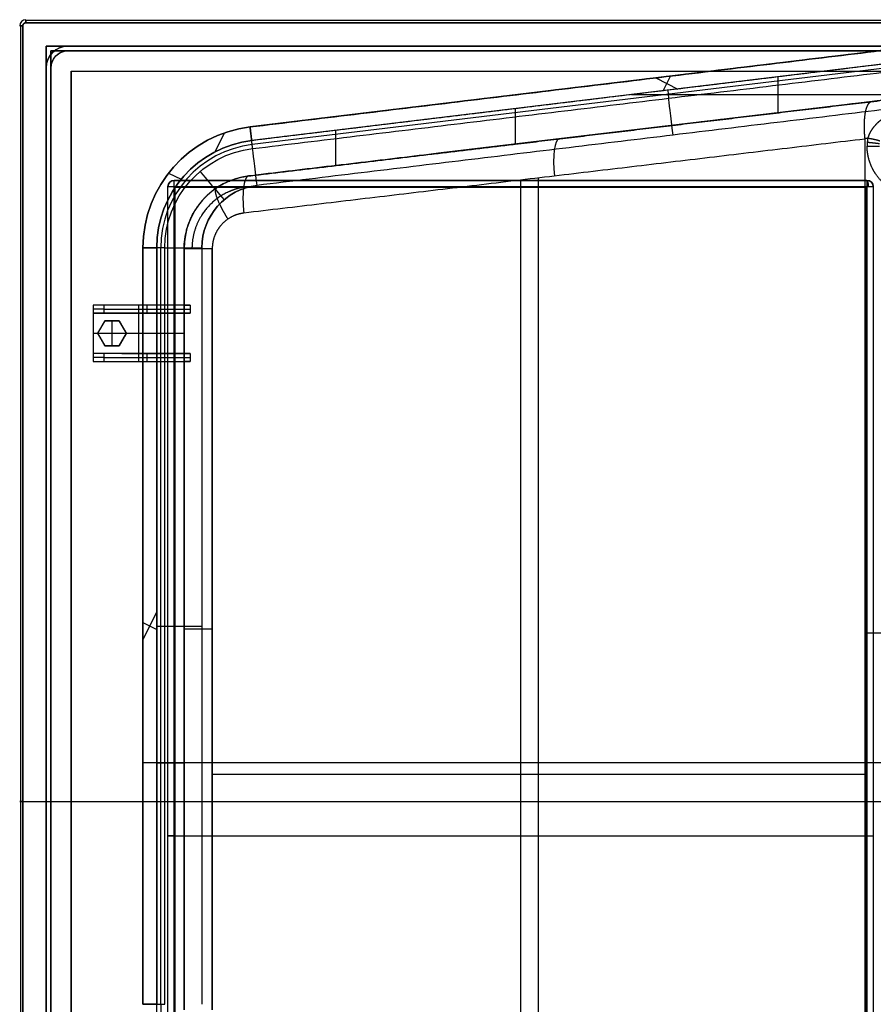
# Model space of a CAD drawing. Header units: millimetres. Extents: x -380 to 381, y -251 to 250.
# Tile 2 of 256: x -380 to -107, y -65 to 250. Entities that reach past the tile are written whole.
import ezdxf

# ---------------------------------------------------------------- set-up
doc = ezdxf.new("R2010")
doc.units = ezdxf.units.MM
doc.layers.add('Standard', color=7, linetype='Continuous', true_color=0x000000)

msp = doc.modelspace()

# ---------------------------------------------------------------- linework, layer by layer
at = {"layer": 'Standard', "color": 18, "true_color": 0x000000}
for p, q in [((378.5, 250.2, 0.81), (-378.5, 250.2, 0.81)), ((-380.2, 248.5, 0.81), (-380.2, -248.5, 0.81)), ((-379.5, 0, 4), (-37, 0, 4)), ((-379.5, 0), (-37, 0))]:
    msp.add_line(p, q, dxfattribs=at)
at = {"layer": 'Standard', "color": 253, "true_color": 0xa1a1a1}
for p, q in [((-40.09, 248.39, -171), (-306.69, 216.13, -171)), ((-40.09, 248.39, -167.25), (-306.69, 216.13, -167.25)), ((-39.56, 244.02, -143.15), (-306.16, 211.76, -143.15)), ((-372, 242, -6.25), (-372, -242, -6.25)), ((-372, 242, -6.25), (372, 242, -6.25)), ((-370.5, 240.5, -7), (370.5, 240.5, -7)), ((-370.5, 240.5, -7), (-370.5, -240.5, -7)), ((-365, 242, -20), (365, 242, -20)), ((-365, 240.5, -20.75), (365, 240.5, -20.75)), ((-39.41, 242.74, -181.78), (-306, 210.48, -181.78)), ((-368.89, 238.89, -14), (-368.89, 238.89, -27.5)), ((-372, 235, -20), (-372, -235, -20)), ((-370.5, 235, -20.75), (-370.5, -235, -20.75)), ((-364, 234, -0.75), (364, 234, -0.75)), ((-364, 234, -0.75), (-364, -234, -0.75)), ((-176.7, 231.86, -172), (-169.55, 228.29, -172)), ((-176.7, 231.86, -164.5), (-169.55, 228.29, -164.5)), ((-174.3, 227.72, -172), (-171.95, 232.43, -172)), ((-174.3, 227.72, -164.5), (-171.95, 232.43, -164.5)), ((-173.39, 232.26, -170), (-173.39, 232.26, -172)), ((-173.39, 232.26, -170), (-173.39, 232.26, -164.5)), ((-137.5, 220.66, -130.65), (-137.5, 232.17, -130.65)), ((-172.86, 227.89, -172), (-172.55, 225.33, -191.57)), ((-172.86, 227.89, -164.5), (-172.86, 227.89, -134.37)), ((-100.11, 225.12, -101.13), (-245.43, 207.79, -101.13)), ((-184.46, 226.49, -135.59), (-97.22, 226.49, -126.42)), ((-279.15, 203.77, -139.5), (-279.15, 215.03, -139.5)), ((-317.91, 208.14, -172), (-314.88, 214.22, -172)), ((-317.91, 208.14, -164.5), (-314.88, 214.22, -164.5)), ((-203.59, 212.77, -90.31), (-203.59, 212.77, -137.6)), ((-332.78, 201.36, -172), (-328.75, 199.35, -172)), ((-332.78, 201.36, -164.5), (-328.75, 199.35, -164.5)), ((-109, 199, -29.85), (-331, 199, -29.85)), ((-220, 199, -14), (-220, 196.8, -14)), ((-220, 199, -45.7), (-220, 199, -14)), ((-214.21, -176.89, -81.03), (-214.21, 199.78, -81.03)), ((-333, -219, -29.85), (-333, 197, -29.85)), ((-330.8, -218.8, -29.75), (-330.8, 196.8, -29.75)), ((-109.2, 196.8, -29.75), (-330.8, 196.8, -29.75)), ((-220, 197, -47.7), (-220, -219, -47.7)), ((-220, 196.8, -45.5), (-220, -218.8, -45.5)), ((-220, 196.8, -45.5), (-220, 196.8, -14)), ((-109.2, 196.8, -29.75), (-109.2, -218.8, -29.75)), ((-107, 197, -29.85), (-107, -219, -29.85)), ((-341, -65, -171), (-341, 177.41, -171)), ((-341, -65, -167.25), (-341, 177.41, -167.25)), ((-336.6, -65, -152), (-336.6, 177.41, -152)), ((-335.31, -65, -181.78), (-335.31, 177.41, -181.78)), ((-327.8, 177.1, -129.6), (-327.8, 159, -129.6)), ((-318.8, 177.1, -108.08), (-318.8, -66.79, -108.08)), ((-357, 159, -134.14), (-357, 141, -134.14)), ((-353.58, 157.75, -126.37), (-325.85, 157.75, -113.14)), ((-327.8, 159, -124.82), (-350.34, 159, -124.82)), ((-342.4, 159, -136.5), (-342.4, 141, -136.5)), ((-341.43, 159, -120.57), (-341.43, 159, -136.5)), ((-339.72, 159, -119.76), (-339.72, 156.5, -119.76)), ((-327.8, 156.5, -123.57), (-347.72, 156.5, -123.57)), ((-342.4, 156.5, -134), (-342.4, 143.5, -134)), ((-341.43, 156.5, -120.57), (-341.43, 156.5, -134)), ((-327.8, 156.5, -126.85), (-327.8, 143.5, -126.85)), ((-353.21, 154, -74), (-355.52, 150, -74)), ((-354.36, 152, -134), (-354.36, 152, -14)), ((-348.59, 154, -74), (-353.21, 154, -74)), ((-350.9, 154, -134), (-350.9, 154, -14)), ((-350.9, 146, -134), (-350.9, 154, -134)), ((-350.9, 146, -14), (-350.9, 154, -14)), ((-346.28, 150, -74), (-348.59, 154, -74)), ((-347.44, 152, -134), (-347.44, 152, -14)), ((-357, 150, -136.5), (-327.8, 150, -136.5)), ((-357, 150, -134), (-357, 150, -136.5)), ((-357, 150, -134), (-327.8, 150, -134)), ((-355.52, 150, -74), (-353.21, 146, -74)), ((-355.52, 150, -134), (-346.28, 150, -134)), ((-355.52, 150, -14), (-346.28, 150, -14)), ((-348.59, 146, -74), (-346.28, 150, -74)), ((-327.8, 150, -119.7), (-327.8, 150, -134)), ((-354.36, 148, -134), (-354.36, 148, -14)), ((-353.21, 146, -74), (-348.59, 146, -74)), ((-350.9, 146, -134), (-350.9, 146, -14)), ((-347.44, 148, -134), (-347.44, 148, -14)), ((-353.58, 142.25, -126.37), (-325.85, 142.25, -113.14)), ((-347.72, 143.5, -123.57), (-327.8, 143.5, -123.57)), ((-341.43, 143.5, -120.57), (-341.43, 143.5, -134)), ((-339.72, 143.5, -119.76), (-339.72, 141, -119.76)), ((-350.34, 141, -124.82), (-327.8, 141, -124.82)), ((-341.43, 141, -120.57), (-341.43, 141, -136.5)), ((-327.8, 141, -129.6), (-327.8, -66.79, -129.6)), ((-341, 51.79, -172), (-336.6, 60.62, -172)), ((-341, 51.79, -164.5), (-336.6, 60.62, -164.5)), ((-341, 57.3, -172), (-336.6, 55.11, -172)), ((-341, 57.3, -164.5), (-336.6, 55.11, -164.5)), ((-341, 56.21, -170), (-341, 56.21, -172)), ((-341, 56.21, -170), (-341, 56.21, -164.5)), ((-336.6, 56.21, -172), (-334.02, 56.21, -191.57)), ((-336.6, 56.21, -164.5), (-336.6, 56.21, -139.5)), ((-327.8, 55.16, -119.7), (-327.8, 55.16, -139.5)), ((-109.7, 54.03, -54), (-50.92, 54.03, -32.61)), ((-341, 12.5, -170), (350.88, 12.5, -170)), ((-341, 12.5, -170), (350.88, 12.5, -170)), ((-336.6, 12.41, -139.5), (-327.8, 12.41, -139.5)), ((-322.13, 12.5, -202), (249.72, 12.5, -202)), ((-318.8, 8.76, -108.08), (-109.7, 8.76, -54)), ((-372, 0, -12.5), (-372, 0, -27.5)), ((-372, 0, -12.5), (-49, 0, -12.5)), ((-372, 0, -27.5), (-370.5, 0, -27.5)), ((-372, 0, -12.5), (-372, 0)), ((-372, 0, -12.5), (-370.5, 0, -12.5)), ((-372, 0), (-364, 0)), ((-370.5, 0, -14), (-49, 0, -14)), ((-370.5, 0, -14), (-370.5, 0, -27.5)), ((-370.5, 0, -1.5), (-364, 0, -1.5)), ((-370.5, 0, -12.5), (-370.5, 0, -1.5)), ((-364, 0, -1.5), (-364, 0)), ((-333, -11, -14), (-330.8, -11, -14)), ((-333, -11, -45.7), (-333, -11, -14)), ((-331, -11, -47.7), (-109, -11, -47.7)), ((-330.8, -11, -45.5), (-109.2, -11, -45.5)), ((-330.8, -11, -45.5), (-330.8, -11, -14)), ((-109.2, -11, -14), (-107, -11, -14)), ((-109.2, -11, -45.5), (-109.2, -11, -14)), ((-107, -11, -45.7), (-107, -11, -14))]:
    msp.add_line(p, q, dxfattribs=at)
at = {"layer": 'Standard', "color": 18, "true_color": 0x000000}
msp.add_arc((-378.5, 248.5, 2), 2, 90, 180, dxfattribs=at)
at = {"layer": 'Standard', "color": 18, "true_color": 0x000000, "extrusion": (0, -1, 0)}
for centre in [(-378, 2, -248.5), (-378, 2)]:
    msp.add_arc(centre, 2.5, 126.8699, 233.1301, dxfattribs=at)
at = {"layer": 'Standard', "color": 253, "true_color": 0xa1a1a1}
for centre, radius, start, end in [((-365, 235, -27.5), 7, 90, 180), ((-365, 235, -12.5), 7, 90, 180), ((-302, 177.41, -170), 39, 96.9002, 180), ((-302, 177.41, -172), 34.6, 96.9002, 180), ((-302, 177.41, -164.5), 34.6, 96.9002, 180), ((-302, 177.41, -181.78), 33.31, 96.9002, 180), ((-331, 197, -29.85), 2, 90, 180), ((-304.3, 177.1, -139.5), 23.5, 96.8, 180), ((-304.3, 177.1, -128.29), 23.5, 96.8, 180), ((-109, 197, -29.85), 2, 0, 90), ((-302, 177.41, -202), 20.13, 96.9002, 180), ((-207, -65, -181.78), 128.31, 180, 248.5216)]:
    msp.add_arc(centre, radius, start, end, dxfattribs=at)
at = {"layer": 'Standard', "color": 253, "true_color": 0xa1a1a1, "extrusion": (0, 0, -1)}
for centre, radius, start, end in [((365, 235, 20), 7, 0, 90), ((365, 235, 27.5), 5.5, 0, 90), ((365, 235, 20.75), 5.5, 0, 90), ((302, 177.41, 172), 39, 0, 83.0998), ((302, 177.41, 170), 39, 0, 83.0998), ((302, 177.41, 171), 39, 360, 83.0998), ((302, 177.41, 164.5), 39, 0, 83.0998), ((302, 177.41, 167.25), 39, 360, 83.0998), ((302, 177.41, 139.5), 34.6, 0, 83.0998), ((302, 177.41, 152), 34.6, 360, 83.0998), ((302, 177.41, 191.57), 32.02, 0, 83.0998), ((331, 197, 45.7), 2, 0, 90), ((331, 197, 14), 2, 0, 90), ((109, 197, 45.7), 2, 90, 180), ((109, 197, 14), 2, 90, 180), ((302, 177.41, 202), 20.13, 0, 83.0998), ((207, -65, 139.5), 129.6, 291.4784, 360)]:
    msp.add_arc(centre, radius, start, end, dxfattribs=at)
at = {"layer": 'Standard', "color": 253, "true_color": 0xa1a1a1, "extrusion": (0.992757, 0.120141, 0)}
msp.add_arc((232.54, -190, -144.23), 12, 270, 352.5, dxfattribs=at)
at = {"layer": 'Standard', "color": 253, "true_color": 0xa1a1a1, "extrusion": (0.96176, 0.114683, 0.248728)}
msp.add_arc((223.38, -43.45, -197.99), 12, 360, 88.3012, dxfattribs=at)
at = {"layer": 'Standard', "color": 253, "true_color": 0xa1a1a1, "extrusion": (0.992757, 0.120141, 1.70543e-08)}
msp.add_arc((232.54, -190, -278.5), 12, 270, 352.5, dxfattribs=at)
at = {"layer": 'Standard', "color": 253, "true_color": 0xa1a1a1, "extrusion": (0.258819, -2.68098e-16, -0.965926)}
msp.add_arc((197, -331.55, -41.53), 2, 270, 360, dxfattribs=at)
at = {"layer": 'Standard', "color": 253, "true_color": 0xa1a1a1, "extrusion": (1, 0, 0)}
msp.add_arc((197, -45.7, -331), 2, 270, 0, dxfattribs=at)
at = {"layer": 'Standard', "color": 253, "true_color": 0xa1a1a1, "extrusion": (-0.76325, -0.646104, 0)}
msp.add_arc((-350.66, -190, 115.88), 12, 187.5, 270, dxfattribs=at)
at = {"layer": 'Standard', "color": 253, "true_color": 0xa1a1a1, "extrusion": (-1, 0, 0)}
for centre in [(-197, -45.7, 220), (-197, -45.7, 109)]:
    msp.add_arc(centre, 2, 180, 270, dxfattribs=at)
at = {"layer": 'Standard', "color": 253, "true_color": 0xa1a1a1, "extrusion": (0.965926, 7.18367e-17, 0.258819)}
msp.add_arc((197, -15.93, -117.11), 2, 270, 0, dxfattribs=at)
at = {"layer": 'Standard', "color": 253, "true_color": 0xa1a1a1, "extrusion": (0, -1, 0)}
for centre, radius, start, end in [((-331, -45.7, -197), 2, 180, 270), ((-109, -45.7, -197), 2, 270, 0), ((-322.13, -190, -177.41), 12, 187.5, 270), ((-351, -131.79, -159), 6, 115.5011, 180), ((-351, -131.79, -157.75), 6, 115.5011, 180), ((-315.8, -119.7, -156.5), 12, 146.9006, 180), ((-351, -131.79, -143.5), 6, 115.5011, 180), ((-351, -131.79, -142.25), 6, 115.5011, 180), ((-315.8, -119.7, -141), 12, 146.9006, 180), ((-322.13, -190, -56.21), 12, 187.5, 270), ((-315.8, -119.7, -55.16), 12, 104.5, 180), ((-109, -45.7, 11), 2, 270, 0)]:
    msp.add_arc(centre, radius, start, end, dxfattribs=at)
at = {"layer": 'Standard', "color": 253, "true_color": 0xa1a1a1, "extrusion": (1.31044e-06, -1, -2.73009e-15)}
msp.add_arc((-315.8, -119.7, -177.1), 12, 104.5, 180, dxfattribs=at)
at = {"layer": 'Standard', "color": 253, "true_color": 0xa1a1a1, "extrusion": (0, 1, 0)}
for centre, radius, start, end in [((315.8, -119.7, 159), 12, 0, 33.0994), ((351, -131.79, 156.5), 6, 0, 64.4989), ((315.8, -119.7, 143.5), 12, 0, 33.0994), ((351, -131.79, 141), 6, 0, 64.4989), ((331, -45.7, -11), 2, 270, 0)]:
    msp.add_arc(centre, radius, start, end, dxfattribs=at)
at = {"layer": 'Standard', "color": 18, "true_color": 0x000000}
for points, degree in [([(-378.5, 249.5, 4), (-378.89, 249.5, 4), (-379.29, 249.29, 4), (-379.5, 248.89, 4), (-379.5, 248.5, 4)], 4), ([(-379.5, 248.5), (-379.5, 248.89), (-379.29, 249.29), (-378.89, 249.5), (-378.5, 249.5)], 4), ([(-378.5, 249.5), (-378.5, 250.24, 0.56), (-378.5, 250.73, 1.46), (-378.5, 250.73, 2.54), (-378.5, 250.24, 3.44), (-378.5, 249.5, 4)], 5), ([(-378.5, 249.5, 4), (0, 249.5, 4), (378.5, 249.5, 4)], 2), ([(378.5, 249.5), (0, 249.5), (-378.5, 249.5)], 2), ([(-379.5, 248.5), (-379.5, 0), (-379.5, -248.5)], 2), ([(-379.5, -248.5, 4), (-379.5, 0, 4), (-379.5, 248.5, 4)], 2)]:
    msp.add_open_spline(points, degree=degree, dxfattribs=at)
at = {"layer": 'Standard', "color": 253, "true_color": 0xa1a1a1}
for points, degree in [([(-306.69, 216.13, -170), (-173.39, 232.26, -170), (-40.09, 248.39, -170)], 2), ([(-306.69, 216.13, -172), (-173.39, 232.26, -172), (-40.09, 248.39, -172)], 2), ([(-40.09, 248.39, -164.5), (-173.39, 232.26, -164.5), (-306.69, 216.13, -164.5)], 2), ([(-306.69, 216.13, -170), (-173.39, 232.26, -170), (-40.09, 248.39, -170)], 2), ([(-39.56, 244.02, -172), (-172.86, 227.89, -172), (-306.16, 211.76, -172)], 2), ([(-39.56, 244.02, -164.5), (-172.86, 227.89, -164.5), (-306.16, 211.76, -164.5)], 2), ([(-372, 242), (-372, 242, -6.25), (-372, 242, -12.5)], 2), ([(-372, 242, -12.5), (-372, 0, -12.5), (-372, -242, -12.5)], 2), ([(-372, -242), (-372, 0), (-372, 242)], 2), ([(-372, 242, -12.5), (0, 242, -12.5), (372, 242, -12.5)], 2), ([(372, 242), (0, 242), (-372, 242)], 2), ([(-365, 240.5, -14), (-366.73, 240.5, -14), (-368.46, 239.82, -14), (-369.82, 238.46, -14), (-370.5, 236.73, -14), (-370.5, 235, -14)], 5), ([(-370.5, 240.5, -12.5), (0, 240.5, -12.5), (370.5, 240.5, -12.5)], 2), ([(-370.5, -240.5, -12.5), (-370.5, 0, -12.5), (-370.5, 240.5, -12.5)], 2), ([(-370.5, 240.5, -1.5), (-370.5, 0, -1.5), (-370.5, -240.5, -1.5)], 2), ([(370.5, 240.5, -1.5), (0, 240.5, -1.5), (-370.5, 240.5, -1.5)], 2), ([(-370.5, 240.5, -1.5), (-370.5, 240.5, -7), (-370.5, 240.5, -12.5)], 2), ([(365, 242, -12.5), (0, 242, -12.5), (-365, 242, -12.5)], 2), ([(365, 242, -27.5), (0, 242, -27.5), (-365, 242, -27.5)], 2), ([(-365, 242, -12.5), (-365, 242, -20), (-365, 242, -27.5)], 2), ([(-365, 240.5, -27.5), (0, 240.5, -27.5), (365, 240.5, -27.5)], 2), ([(365, 240.5, -14), (0, 240.5, -14), (-365, 240.5, -14)], 2), ([(-365, 240.5, -27.5), (-365, 240.5, -20.75), (-365, 240.5, -14)], 2), ([(-305.85, 209.2, -191.57), (-172.55, 225.33, -191.57), (-39.25, 241.47, -191.57)], 2), ([(-53.3, 242.36, -121.8), (-137.5, 232.17, -130.65), (-221.7, 221.98, -139.5)], 2), ([(-372, 235, -27.5), (-372, 235, -20), (-372, 235, -12.5)], 2), ([(-372, -235, -27.5), (-372, 0, -27.5), (-372, 235, -27.5)], 2), ([(-372, 235, -12.5), (-372, 0, -12.5), (-372, -235, -12.5)], 2), ([(-370.5, -235, -27.5), (-370.5, 0, -27.5), (-370.5, 235, -27.5)], 2), ([(-370.5, 235, -14), (-370.5, 0, -14), (-370.5, -235, -14)], 2), ([(-370.5, 235, -27.5), (-370.5, 235, -20.75), (-370.5, 235, -14)], 2), ([(-364, 234), (0, 234), (364, 234)], 2), ([(-364, -234), (-364, 0), (-364, 234)], 2), ([(-364, 234), (-364, 234, -0.75), (-364, 234, -1.5)], 2), ([(-364, 234, -1.5), (0, 234, -1.5), (364, 234, -1.5)], 2), ([(-364, 234, -1.5), (-364, 0, -1.5), (-364, -234, -1.5)], 2), ([(-37.82, 229.65, -202), (-171.12, 213.52, -202), (-304.42, 197.39, -202)], 2), ([(-107.56, 224.23, -65.47), (-207.32, 212.33, -91.27), (-307.08, 200.43, -117.07)], 2), ([(-221.7, 210.62, -139.5), (-160.9, 217.87, -133.11), (-100.11, 225.12, -126.72)], 2), ([(-100.11, 225.12, -62.76), (-103.83, 224.67, -64.12), (-107.56, 224.23, -65.47)], 2), ([(-221.7, 221.98, -139.5), (-263.93, 216.87, -139.5), (-306.16, 211.76, -139.5)], 2), ([(-221.7, 221.98, -139.5), (-221.7, 216.3, -139.5), (-221.7, 210.62, -139.5)], 2), ([(-306.16, 211.76, -172), (-306.42, 213.95, -172), (-306.69, 216.13, -172)], 2), ([(-306.69, 216.13, -172), (-306.69, 216.13, -171), (-306.69, 216.13, -170)], 2), ([(-306.69, 216.13, -164.5), (-306.69, 216.13, -167.25), (-306.69, 216.13, -170)], 2), ([(-306.69, 216.13, -164.5), (-306.42, 213.95, -164.5), (-306.16, 211.76, -164.5)], 2), ([(-109.7, 212.24, -54), (-209.18, 200.38, -79.73), (-308.67, 188.52, -105.46)], 2), ([(-305.85, 209.2, -191.57), (-306, 210.48, -181.78), (-306.16, 211.76, -172)], 2), ([(-306.16, 211.76, -139.5), (-306.16, 211.76, -152), (-306.16, 211.76, -164.5)], 2), ([(-108.75, 212.49, -53.66), (-109.23, 212.43, -53.83), (-109.71, 212.37, -54)], 2), ([(-109.71, 212.37, -54), (-109.7, 212.35, -54), (-109.7, 212.32, -54), (-109.7, 212.3, -54), (-109.7, 212.27, -54), (-109.7, 212.24, -54)], 5), ([(-109.7, 212.24, -54), (-109.7, 48.13, -54), (-109.7, -115.98, -54)], 2), ([(-108.75, 212.49, -53.66), (-108.83, 212, -53.68), (-108.89, 211.5, -53.7), (-108.93, 211, -53.72), (-108.95, 210.5, -53.73), (-108.95, 210, -53.73)], 5), ([(-104.88, 211.56, -48.02), (-104.87, 211.64, -49.49), (-105.3, 211.79, -50.96), (-106.18, 212, -52.24), (-107.39, 212.25, -53.16), (-108.75, 212.49, -53.66)], 5), ([(-307.08, 200.43, -139.5), (-264.39, 205.53, -139.5), (-221.7, 210.62, -139.5)], 2), ([(-108.95, 210, -53.73), (-107.57, 210, -53.22), (-106.35, 210, -52.3), (-105.45, 210, -51.02), (-105, 210, -49.55), (-105, 210, -48.09)], 5), ([(-108.9, 211.25, -53.71), (-107.52, 211.13, -53.21), (-106.3, 211.01, -52.29), (-105.41, 210.9, -51), (-104.97, 210.82, -49.54), (-104.97, 210.78, -48.07)], 5), ([(-331, 199, -14), (-220, 199, -14), (-109, 199, -14)], 2), ([(-331, 199, -45.7), (-220, 199, -45.7), (-109, 199, -45.7)], 2), ([(-331, 199, -45.7), (-331, 199, -29.85), (-331, 199, -14)], 2), ([(-327.8, 177.1, -119.7), (-327.8, 183.96, -119.7), (-325.3, 190.84, -119.38), (-320.26, 196.41, -118.74), (-313.81, 199.63, -117.93), (-307.08, 200.43, -117.07)], 5), ([(-307.08, 200.43, -117.07), (-308, 200.33, -113.49), (-308.74, 198.81, -109.91), (-309.13, 195.87, -107.04), (-309.08, 192.19, -105.56), (-308.67, 188.52, -105.46)], 5), ([(-307.08, 200.43, -117.07), (-307.08, 200.43, -128.29), (-307.08, 200.43, -139.5)], 2), ([(-109, 199, -45.7), (-109, 199, -29.85), (-109, 199, -14)], 2), ([(-333, -219, -14), (-333, -11, -14), (-333, 197, -14)], 2), ([(-333, -219, -45.7), (-333, -11, -45.7), (-333, 197, -45.7)], 2), ([(-333, 197, -45.7), (-333, 197, -29.85), (-333, 197, -14)], 2), ([(-331, -219, -47.7), (-331, -11, -47.7), (-331, 197, -47.7)], 2), ([(-331, 197, -47.7), (-220, 197, -47.7), (-109, 197, -47.7)], 2), ([(-330.8, 196.8, -14), (-330.8, -11, -14), (-330.8, -218.8, -14)], 2), ([(-109.2, 196.8, -14), (-220, 196.8, -14), (-330.8, 196.8, -14)], 2), ([(-330.8, 196.8, -45.5), (-220, 196.8, -45.5), (-109.2, 196.8, -45.5)], 2), ([(-330.8, -218.8, -45.5), (-330.8, -11, -45.5), (-330.8, 196.8, -45.5)], 2), ([(-330.8, 196.8, -45.5), (-330.8, 196.8, -29.75), (-330.8, 196.8, -14)], 2), ([(-109.2, -218.8, -14), (-109.2, -11, -14), (-109.2, 196.8, -14)], 2), ([(-109.2, 196.8, -45.5), (-109.2, -11, -45.5), (-109.2, -218.8, -45.5)], 2), ([(-109.2, 196.8, -14), (-109.2, 196.8, -29.75), (-109.2, 196.8, -45.5)], 2), ([(-109, 197, -47.7), (-109, -11, -47.7), (-109, -219, -47.7)], 2), ([(-107, 197, -14), (-107, -11, -14), (-107, -219, -14)], 2), ([(-107, 197, -45.7), (-107, -11, -45.7), (-107, -219, -45.7)], 2), ([(-107, 197, -14), (-107, 197, -29.85), (-107, 197, -45.7)], 2), ([(-341, -65, -170), (-341, 56.21, -170), (-341, 177.41, -170)], 2), ([(-341, 177.41, -172), (-338.8, 177.41, -172), (-336.6, 177.41, -172)], 2), ([(-341, 177.41, -172), (-341, 177.41, -171), (-341, 177.41, -170)], 2), ([(-341, -65, -172), (-341, 56.21, -172), (-341, 177.41, -172)], 2), ([(-341, 177.41, -170), (-341, 177.41, -167.25), (-341, 177.41, -164.5)], 2), ([(-341, -65, -164.5), (-341, 56.21, -164.5), (-341, 177.41, -164.5)], 2), ([(-341, 177.41, -170), (-341, 56.21, -170), (-341, -65, -170)], 2), ([(-336.6, 177.41, -164.5), (-338.8, 177.41, -164.5), (-341, 177.41, -164.5)], 2), ([(-336.6, 177.41, -172), (-336.6, 56.21, -172), (-336.6, -65, -172)], 2), ([(-334.02, 177.41, -191.57), (-335.31, 177.41, -181.78), (-336.6, 177.41, -172)], 2), ([(-336.6, 177.41, -164.5), (-336.6, 177.41, -152), (-336.6, 177.41, -139.5)], 2), ([(-336.6, 177.41, -164.5), (-336.6, 56.21, -164.5), (-336.6, -65, -164.5)], 2), ([(-336.6, -65, -139.5), (-336.6, 56.21, -139.5), (-336.6, 177.41, -139.5)], 2), ([(-334.02, -65, -191.57), (-334.02, 56.21, -191.57), (-334.02, 177.41, -191.57)], 2), ([(-327.8, 177.1, -119.7), (-327.8, 168.05, -119.7), (-327.8, 159, -119.7)], 2), ([(-327.8, 177.1, -139.5), (-327.8, 177.1, -129.6), (-327.8, 177.1, -119.7)], 2), ([(-327.8, -66.79, -139.5), (-327.8, 55.16, -139.5), (-327.8, 177.1, -139.5)], 2), ([(-322.13, 177.41, -202), (-322.13, 56.21, -202), (-322.13, -65, -202)], 2), ([(-318.8, -66.79, -108.08), (-318.8, 55.16, -108.08), (-318.8, 177.1, -108.08)], 2), ([(-357, 159, -136.5), (-357, 150, -136.5), (-357, 141, -136.5)], 2), ([(-327.8, 159, -136.5), (-342.4, 159, -136.5), (-357, 159, -136.5)], 2), ([(-357, 159, -131.79), (-357, 159, -134.14), (-357, 159, -136.5)], 2), ([(-357, 159, -131.79), (-357, 157.75, -131.79), (-357, 156.5, -131.79)], 2), ([(-325.85, 159, -113.14), (-339.72, 159, -119.76), (-353.58, 159, -126.37)], 2), ([(-353.58, 159, -126.37), (-353.58, 157.75, -126.37), (-353.58, 156.5, -126.37)], 2), ([(-327.8, 159, -136.5), (-327.8, 150, -136.5), (-327.8, 141, -136.5)], 2), ([(-327.8, 159, -119.7), (-327.8, 159, -128.1), (-327.8, 159, -136.5)], 2), ([(-325.85, 159, -113.14), (-325.85, 157.75, -113.14), (-325.85, 156.5, -113.14)], 2), ([(-357, 156.5, -134), (-357, 150, -134), (-357, 143.5, -134)], 2), ([(-357, 156.5, -131.79), (-357, 156.5, -132.89), (-357, 156.5, -134)], 2), ([(-327.8, 156.5, -134), (-342.4, 156.5, -134), (-357, 156.5, -134)], 2), ([(-353.58, 156.5, -126.37), (-339.72, 156.5, -119.76), (-325.85, 156.5, -113.14)], 2), ([(-327.8, 156.5, -134), (-327.8, 156.5, -126.85), (-327.8, 156.5, -119.7)], 2), ([(-327.8, 143.5, -134), (-327.8, 150, -134), (-327.8, 156.5, -134)], 2), ([(-327.8, 156.5, -119.7), (-327.8, 150, -119.7), (-327.8, 143.5, -119.7)], 2), ([(-353.21, 154, -134), (-354.36, 152, -134), (-355.52, 150, -134)], 2), ([(-355.52, 150, -14), (-354.36, 152, -14), (-353.21, 154, -14)], 2), ([(-348.59, 154, -134), (-350.9, 154, -134), (-353.21, 154, -134)], 2), ([(-353.21, 154, -134), (-353.21, 154, -74), (-353.21, 154, -14)], 2), ([(-353.21, 154, -14), (-350.9, 154, -14), (-348.59, 154, -14)], 2), ([(-348.59, 154, -14), (-348.59, 154, -74), (-348.59, 154, -134)], 2), ([(-346.28, 150, -134), (-347.44, 152, -134), (-348.59, 154, -134)], 2), ([(-348.59, 154, -14), (-347.44, 152, -14), (-346.28, 150, -14)], 2), ([(-355.52, 150, -134), (-355.52, 150, -74), (-355.52, 150, -14)], 2), ([(-355.52, 150, -134), (-354.36, 148, -134), (-353.21, 146, -134)], 2), ([(-353.21, 146, -14), (-354.36, 148, -14), (-355.52, 150, -14)], 2), ([(-348.59, 146, -134), (-347.44, 148, -134), (-346.28, 150, -134)], 2), ([(-346.28, 150, -14), (-347.44, 148, -14), (-348.59, 146, -14)], 2), ([(-346.28, 150, -134), (-346.28, 150, -74), (-346.28, 150, -14)], 2), ([(-353.21, 146, -134), (-353.21, 146, -74), (-353.21, 146, -14)], 2), ([(-353.21, 146, -134), (-350.9, 146, -134), (-348.59, 146, -134)], 2), ([(-348.59, 146, -14), (-350.9, 146, -14), (-353.21, 146, -14)], 2), ([(-348.59, 146, -134), (-348.59, 146, -74), (-348.59, 146, -14)], 2), ([(-357, 143.5, -134), (-357, 143.5, -132.89), (-357, 143.5, -131.79)], 2), ([(-357, 143.5, -131.79), (-357, 142.25, -131.79), (-357, 141, -131.79)], 2), ([(-327.8, 143.5, -134), (-342.4, 143.5, -134), (-357, 143.5, -134)], 2), ([(-353.58, 143.5, -126.37), (-353.58, 142.25, -126.37), (-353.58, 141, -126.37)], 2), ([(-325.85, 143.5, -113.14), (-339.72, 143.5, -119.76), (-353.58, 143.5, -126.37)], 2), ([(-327.8, 143.5, -119.7), (-327.8, 143.5, -126.85), (-327.8, 143.5, -134)], 2), ([(-325.85, 143.5, -113.14), (-325.85, 142.25, -113.14), (-325.85, 141, -113.14)], 2), ([(-357, 141, -136.5), (-342.4, 141, -136.5), (-327.8, 141, -136.5)], 2), ([(-357, 141, -131.79), (-357, 141, -134.14), (-357, 141, -136.5)], 2), ([(-353.58, 141, -126.37), (-339.72, 141, -119.76), (-325.85, 141, -113.14)], 2), ([(-327.8, 141, -136.5), (-327.8, 141, -128.1), (-327.8, 141, -119.7)], 2), ([(-327.8, 141, -119.7), (-327.8, 37.11, -119.7), (-327.8, -66.79, -119.7)], 2), ([(-341, -65, -172), (-338.8, -65, -172), (-336.6, -65, -172)], 2), ([(-341, -65, -170), (-341, -65, -171), (-341, -65, -172)], 2), ([(-341, -65, -170), (-341, -65, -167.25), (-341, -65, -164.5)], 2), ([(-336.6, -65, -164.5), (-338.8, -65, -164.5), (-341, -65, -164.5)], 2), ([(-336.6, -65, -172), (-335.31, -65, -181.78), (-334.02, -65, -191.57)], 2), ([(-336.6, -65, -164.5), (-336.6, -65, -152), (-336.6, -65, -139.5)], 2)]:
    msp.add_open_spline(points, degree=degree, dxfattribs=at)
for points, knots in [([(-107.56, 224.23, -65.47), (-107.62, 224.22, -65.27), (-107.68, 224.21, -65.06), (-107.74, 224.19, -64.89), (-107.82, 224.16, -64.6), (-107.91, 224.12, -64.3), (-107.96, 224.1, -64.13), (-108.41, 223.83, -62.57), (-108.82, 223.28, -61.04), (-109.13, 222.6, -59.79), (-109.71, 220.63, -57.15), (-109.97, 217.85, -55.26), (-110, 216.09, -54.5), (-109.91, 214.23, -54.08), (-109.71, 212.37, -54)], [0, 0, 0, 0, 0, 0, 1.079307, 1.079307, 1.079307, 2.158614, 2.158614, 2.158614, 9.299162, 9.299162, 9.299162, 18.598324, 18.598324, 18.598324, 18.598324, 18.598324, 18.598324]), ([(-102.84, 219.44, -53.39), (-102.98, 219.36, -53.4), (-103.12, 219.27, -53.41), (-103.26, 219.19, -53.41), (-104.14, 218.64, -53.45), (-104.96, 218.03, -53.47), (-105.61, 217.46, -53.47), (-106.83, 216.23, -53.47), (-107.79, 214.83, -53.49), (-108.2, 214.07, -53.52), (-108.53, 213.29, -53.57), (-108.75, 212.49, -53.66)], [0, 0, 0, 0, 0, 0, 0.781566, 0.781566, 0.781566, 4.994404, 4.994404, 4.994404, 9.389663, 9.389663, 9.389663, 9.389663, 9.389663, 9.389663]), ([(-76.95, 210, -42.08), (-76.95, 208.77, -42.08), (-77.07, 207.54, -42.12), (-77.3, 206.33, -42.21), (-78.12, 203.59, -42.5), (-79.49, 201.12, -43.01), (-80.45, 199.83, -43.35), (-82.69, 197.46, -44.17), (-85.4, 195.75, -45.16), (-86.89, 195.06, -45.7), (-90.05, 194.05, -46.85), (-93.33, 193.87, -48.04), (-95.01, 194, -48.65), (-98.09, 194.64, -49.77), (-100.94, 196.02, -50.81), (-102.2, 196.82, -51.27), (-104.47, 198.66, -52.1), (-106.3, 201, -52.76), (-107.06, 202.25, -53.04), (-108.1, 204.5, -53.42), (-108.7, 206.93, -53.64), (-108.87, 207.95, -53.7), (-108.95, 208.97, -53.73), (-108.95, 210, -53.73)], [0, 0, 0, 0, 0, 0, 6.107291, 6.107291, 6.107291, 14.244244, 14.244244, 14.244244, 22.929501, 22.929501, 22.929501, 31.954934, 31.954934, 31.954934, 39.779325, 39.779325, 39.779325, 47.150209, 47.150209, 47.150209, 52.244479, 52.244479, 52.244479, 52.244479, 52.244479, 52.244479]), ([(-308.75, 196.82, -108.98), (-310.58, 196.5, -109.35), (-312.37, 195.97, -109.72), (-314.09, 195.24, -110.06), (-318.97, 192.42, -111.06), (-322.67, 188.05, -111.81), (-324.42, 184.58, -112.17), (-325.29, 180.84, -112.35), (-325.29, 177.1, -112.35)], [63.545101, 63.545101, 63.545101, 63.545101, 63.545101, 63.545101, 76.11907, 76.11907, 76.11907, 101.763554, 101.763554, 101.763554, 101.763554, 101.763554, 101.763554]), ([(-313.74, 186.63, -106.77), (-314.65, 188.07, -107), (-315.48, 189.5, -107.54), (-316.2, 190.88, -108.36), (-317.34, 193.38, -110.5), (-317.82, 195.22, -113.42), (-317.88, 195.92, -115.03), (-317.75, 196.37, -116.71), (-317.45, 196.57, -118.39)], [0, 0, 0, 0, 0, 0, 6, 6, 6, 12, 12, 12, 12, 12, 12]), ([(-308.67, 188.52, -105.46), (-309.75, 188.39, -105.74), (-310.82, 188.13, -106.01), (-311.85, 187.75, -106.28), (-314.21, 186.53, -106.89), (-316.15, 184.69, -107.39), (-317.1, 183.43, -107.64), (-318.13, 181.4, -107.9), (-318.64, 179.2, -108.04), (-318.75, 178.5, -108.06), (-318.8, 177.8, -108.08), (-318.8, 177.1, -108.08)], [0, 0, 0, 0, 0, 0, 5.626692, 5.626692, 5.626692, 13.537314, 13.537314, 13.537314, 17.102268, 17.102268, 17.102268, 17.102268, 17.102268, 17.102268])]:
    msp.add_open_spline(points, degree=5, knots=knots, dxfattribs=at)

doc.saveas('drawing.dxf')
